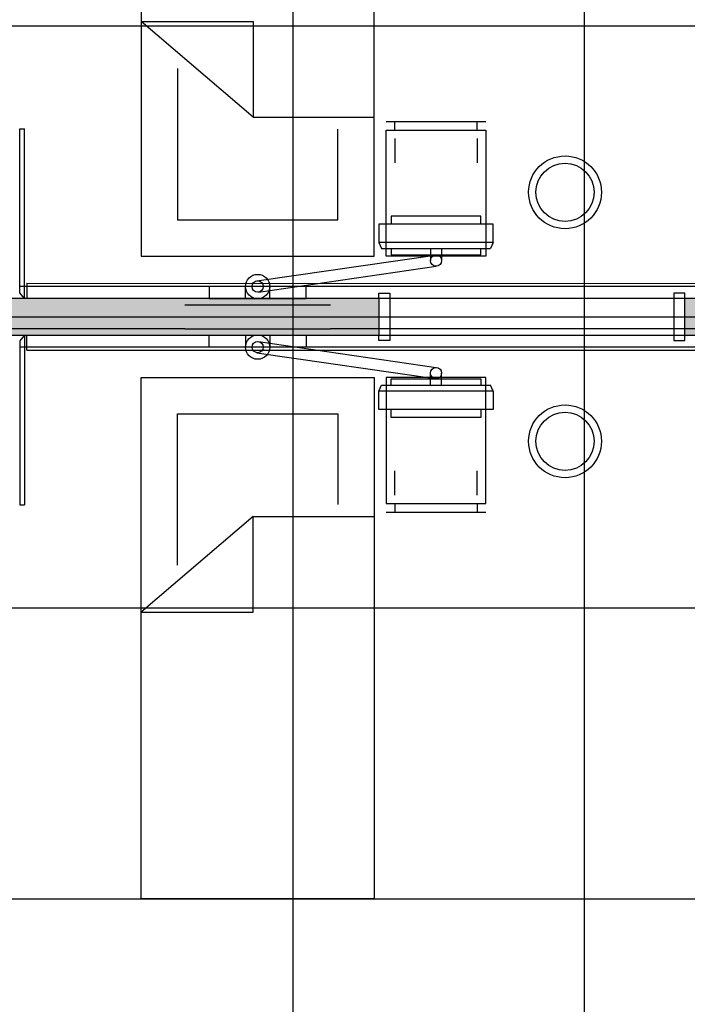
# Model space of a CAD drawing. Header units: millimetres. Extents: x 2502971067 to 2502991033, y 5626762590 to 5626807088.
# Tile 101 of 109: x 2502984725 to 2502987475, y 5626799576 to 5626803635. Entities that reach past the tile are written whole.
import ezdxf

# ---------------------------------------------------------------- set-up
doc = ezdxf.new("R2010")
doc.units = ezdxf.units.MM
for name, color, linetype in [('A_Fenster-Innen', 2, 'Continuous'), ('A_Raster', 253, 'Continuous'), ('A_Schraffur-Wand', 9, 'Continuous'), ('A_Wand', 7, 'Continuous'), ('I_Bett', 2, 'Continuous'), ('I_Möbel', 2, 'Continuous')]:
    doc.layers.add(name, color=color, linetype=linetype)

msp = doc.modelspace()

# ---------------------------------------------------------------- hatches: boundary and pattern name
at = {"layer": 'A_Schraffur-Wand'}
h = msp.add_hatch(color=256, dxfattribs=at)
h.dxf.hatch_style = 1
h.paths.add_polyline_path([(2502984255.002392, 5626802484.997062), (2502984255.002203, 5626802334.997062), (2502986205.001935, 5626802334.997912), (2502986205.001935, 5626802334.998462), (2502986205.001935, 5626802484.997912)])
h = msp.add_hatch(color=256, dxfattribs=at)
h.dxf.hatch_style = 1
h.paths.add_polyline_path([(2502989755, 5626802334.99946), (2502989755, 5626802484.99946), (2502987465.001935, 5626802484.998462), (2502987465.002, 5626802334.998462)])

# ---------------------------------------------------------------- linework, layer by layer
at = {"layer": 'A_Fenster-Innen'}
for p, q in [((2502986205.001935, 5626802484.998462), (2502986205.001935, 5626802507.998462)), ((2502986205.001935, 5626802507.998462), (2502986250.001935, 5626802507.998462)), ((2502987465.002, 5626802484.9995), (2502986205.002, 5626802484.9995)), ((2502986250.001935, 5626802507.998462), (2502986250.001935, 5626802311.998462)), ((2502987465.001935, 5626802507.998462), (2502987420.001935, 5626802507.998462)), ((2502987420.001935, 5626802507.998462), (2502987420.001935, 5626802311.998462)), ((2502987465.001935, 5626802484.998462), (2502987465.001935, 5626802507.998462)), ((2502986205.001935, 5626802311.998462), (2502986205.001935, 5626802334.998462)), ((2502986205.002, 5626802334.9995), (2502987465.002, 5626802334.9995)), ((2502987465.001935, 5626802311.998462), (2502987465.001935, 5626802334.998462)), ((2502986250.001935, 5626802311.998462), (2502986205.001935, 5626802311.998462)), ((2502987420.001935, 5626802311.998462), (2502987465.001935, 5626802311.998462))]:
    msp.add_line(p, q, dxfattribs=at)
at = {"layer": 'A_Raster'}
for p, q in [((2502985850, 5626806160), (2502985850, 5626762660)), ((2502987050, 5626806160), (2502987050, 5626762660)), ((2502971300, 5626803610), (2502990800, 5626803610)), ((2502971300, 5626802410), (2502990800, 5626802410)), ((2502971300, 5626801210), (2502990800, 5626801210)), ((2502971300, 5626800010), (2502990800, 5626800010))]:
    msp.add_line(p, q, dxfattribs=at)
at = {"layer": 'A_Wand'}
for p, q in [((2502989129.993458, 5626802534.995549), (2502984725.000985, 5626802534.995549)), ((2502986205.001935, 5626802484.997912), (2502984255, 5626802484.997062)), ((2502986205.001935, 5626802484.997956), (2502986205.002, 5626802334.997956)), ((2502989755, 5626802484.99946), (2502987465.001935, 5626802484.998462)), ((2502987465.002, 5626802334.998506), (2502987465.001935, 5626802484.998506)), ((2502984255, 5626802334.997062), (2502989755, 5626802334.99946)), ((2502985405.04232, 5626802360.00002), (2502984525, 5626802360.00002)), ((2502987663.79553, 5626802360.00002), (2502986005.04232, 5626802360.00002)), ((2502986205.002, 5626802334.997956), (2502987465.002, 5626802334.998506)), ((2502989129.993458, 5626802284.995549), (2502984725.000985, 5626802284.995549))]:
    msp.add_line(p, q, dxfattribs=at)
at = {"layer": 'I_Bett'}
for p, q in [((2502985225.024019, 5626804809.999979), (2502985225.024019, 5626802659.999979)), ((2502986185.02408, 5626802659.999979), (2502986185.02408, 5626804809.999979)), ((2502985686.04439, 5626803233.466532), (2502985225.024019, 5626803626.997232)), ((2502985225.024019, 5626803626.997232), (2502985686.04439, 5626803626.997232)), ((2502985686.04439, 5626803626.997232), (2502985686.04439, 5626803233.466532)), ((2502985375.024035, 5626803433.21702), (2502985375.024035, 5626802809.999918)), ((2502985686.04439, 5626803233.466532), (2502986185.02408, 5626803233.466532)), ((2502986235.02408, 5626803214.999979), (2502986645.02408, 5626803214.999979)), ((2502986270.024065, 5626803179.999979), (2502986270.024065, 5626803214.999979)), ((2502986610.024096, 5626803179.999979), (2502986610.024096, 5626803214.999979)), ((2502986035.024065, 5626802809.999918), (2502986035.024065, 5626803184.006754)), ((2502986235.02408, 5626802659.999979), (2502986235.02408, 5626803179.999979)), ((2502986235.02408, 5626803179.999979), (2502986645.02408, 5626803179.999979)), ((2502986645.02408, 5626803179.999979), (2502986645.02408, 5626802659.999979)), ((2502986270.024065, 5626803144.999918), (2502986270.024065, 5626803044.999979)), ((2502986610.024096, 5626803144.999918), (2502986610.024096, 5626803044.999979)), ((2502985375.024035, 5626802809.999918), (2502986035.024065, 5626802809.999918)), ((2502985225.024019, 5626802659.999979), (2502986185.02408, 5626802659.999979)), ((2502986645.02408, 5626802659.999979), (2502986235.02408, 5626802659.999979)), ((2502985225.024019, 5626802159.997515), (2502986185.02408, 5626802159.997515)), ((2502985225.024019, 5626800009.997454), (2502985225.024019, 5626802159.997515)), ((2502986185.02408, 5626802159.997515), (2502986185.02408, 5626800009.997454)), ((2502986645.02408, 5626802159.997515), (2502986235.02408, 5626802159.997515)), ((2502986235.02408, 5626802159.997515), (2502986235.02408, 5626801639.997515)), ((2502986645.02408, 5626801639.997515), (2502986645.02408, 5626802159.997515)), ((2502985375.024035, 5626802009.997515), (2502986035.024065, 5626802009.997515)), ((2502985375.024035, 5626801386.780474), (2502985375.024035, 5626802009.997515)), ((2502986035.024065, 5626802009.997515), (2502986035.024065, 5626801635.990679)), ((2502986270.024065, 5626801674.997515), (2502986270.024065, 5626801774.997515)), ((2502986610.024096, 5626801674.997515), (2502986610.024096, 5626801774.997515)), ((2502986235.02408, 5626801639.997515), (2502986645.02408, 5626801639.997515)), ((2502986270.024065, 5626801639.997515), (2502986270.024065, 5626801604.997515)), ((2502986610.024096, 5626801639.997515), (2502986610.024096, 5626801604.997515)), ((2502986235.02408, 5626801604.997515), (2502986645.02408, 5626801604.997515)), ((2502985686.04439, 5626801586.530962), (2502985225.024019, 5626801193.0002)), ((2502985686.04439, 5626801193.0002), (2502985686.04439, 5626801586.530962)), ((2502985686.04439, 5626801586.530962), (2502986185.02408, 5626801586.530962)), ((2502985225.024019, 5626801193.0002), (2502985686.04439, 5626801193.0002)), ((2502986185.02408, 5626800009.997454), (2502985225.024019, 5626800009.997454))]:
    msp.add_line(p, q, dxfattribs=at)
for centre, radius in [((2502986971.325396, 5626802923.298624), 150.000006), ((2502986971.325396, 5626802923.298624), 120.000005), ((2502986971.325396, 5626801896.698809), 150.000006), ((2502986971.325396, 5626801896.698809), 120.000005)]:
    msp.add_circle(centre, radius, dxfattribs=at)
at = {"layer": 'I_Möbel'}
for p, q in [((2502984725, 5626803184.99775), (2502984745, 5626803184.99775)), ((2502984725, 5626802508.579881), (2502984725, 5626803184.99775)), ((2502984745, 5626802484.99788), (2502984745, 5626803184.99788)), ((2502986255.04232, 5626802825.06583), (2502986255.04232, 5626802791.94083)), ((2502986625.04232, 5626802825.06583), (2502986255.04232, 5626802825.06583)), ((2502986625.04232, 5626802791.94083), (2502986625.04232, 5626802825.06583)), ((2502986205.04232, 5626802791.94083), (2502986205.04232, 5626802716.94083)), ((2502986675.04232, 5626802791.94083), (2502986205.04232, 5626802791.94083)), ((2502986675.04232, 5626802716.94083), (2502986675.04232, 5626802791.94083)), ((2502986205.04232, 5626802716.94083), (2502986215.04232, 5626802691.94083)), ((2502986675.04232, 5626802716.94083), (2502986205.04232, 5626802716.94083)), ((2502986215.04232, 5626802691.94083), (2502986665.04232, 5626802691.94083)), ((2502986255.04232, 5626802691.94083), (2502986255.04232, 5626802665.06583)), ((2502986416.91732, 5626802691.94083), (2502986416.91732, 5626802641.94083)), ((2502986462.91845, 5626802691.94083), (2502986462.91845, 5626802641.94083)), ((2502986625.04232, 5626802665.06583), (2502986625.04232, 5626802691.94083)), ((2502986675.04232, 5626802716.94083), (2502986665.04232, 5626802691.94083)), ((2502985701.6546, 5626802557.874411), (2502986434.49635, 5626802664.39095)), ((2502986255.04232, 5626802665.06583), (2502986625.04232, 5626802665.06583)), ((2502985708.30061, 5626802512.281301), (2502986441.14236, 5626802618.79784)), ((2502984755, 5626802548.06431), (2502989129.99346, 5626802548.002311)), ((2502984755, 5626802548.06431), (2502984755, 5626802484.99788)), ((2502985505.04232, 5626802534.9989), (2502985505.04232, 5626802484.9989)), ((2502985905.04232, 5626802534.9989), (2502985505.04232, 5626802534.9989)), ((2502985655.04232, 5626802484.9989), (2502985655.04232, 5626802534.9989)), ((2502985755.04232, 5626802484.9989), (2502985755.04232, 5626802534.9989)), ((2502985905.04232, 5626802484.9989), (2502985905.04232, 5626802534.9989)), ((2502984745, 5626802484.99788), (2502984725, 5626802508.579881)), ((2502985505.04232, 5626802484.9989), (2502985905.04232, 5626802484.9989)), ((2502985405.04232, 5626802459.9989), (2502986005.04232, 5626802459.9989)), ((2502984745, 5626802335.00104), (2502984725, 5626802311.41904)), ((2502984745, 5626802335.00104), (2502984745, 5626801635.00104)), ((2502984755, 5626802271.93461), (2502984755, 5626802335.00104)), ((2502985405.04232, 5626802360.00002), (2502986005.04232, 5626802360.00002)), ((2502985505.04232, 5626802335.00002), (2502985905.04232, 5626802335.00002)), ((2502985505.04232, 5626802285.00002), (2502985505.04232, 5626802335.00002)), ((2502985655.04232, 5626802335.00002), (2502985655.04232, 5626802285.00002)), ((2502985755.04232, 5626802335.00002), (2502985755.04232, 5626802285.00002)), ((2502985905.04232, 5626802335.00002), (2502985905.04232, 5626802285.00002)), ((2502984725, 5626802311.41904), (2502984725, 5626801635.00117)), ((2502985905.04232, 5626802285.00002), (2502985505.04232, 5626802285.00002)), ((2502985708.30061, 5626802307.71762), (2502986441.14236, 5626802201.20108)), ((2502984755, 5626802271.93461), (2502989129.99346, 5626802271.99661)), ((2502985701.6546, 5626802262.12451), (2502986434.49635, 5626802155.60797)), ((2502986416.91732, 5626802128.05809), (2502986416.91732, 5626802178.05809)), ((2502986462.91845, 5626802128.05809), (2502986462.91845, 5626802178.05809)), ((2502986205.04232, 5626802103.05809), (2502986215.04232, 5626802128.05809)), ((2502986215.04232, 5626802128.05809), (2502986665.04232, 5626802128.05809)), ((2502986255.04232, 5626802128.05809), (2502986255.04232, 5626802154.93309)), ((2502986255.04232, 5626802154.93309), (2502986625.04232, 5626802154.93309)), ((2502986625.04232, 5626802154.93309), (2502986625.04232, 5626802128.05809)), ((2502986675.04232, 5626802103.05809), (2502986665.04232, 5626802128.05809)), ((2502986205.04232, 5626802028.05809), (2502986205.04232, 5626802103.05809)), ((2502986675.04232, 5626802103.05809), (2502986205.04232, 5626802103.05809)), ((2502986675.04232, 5626802103.05809), (2502986675.04232, 5626802028.05809)), ((2502986675.04232, 5626802028.05809), (2502986205.04232, 5626802028.05809)), ((2502986255.04232, 5626801994.93309), (2502986255.04232, 5626802028.05809)), ((2502986625.04232, 5626802028.05809), (2502986625.04232, 5626801994.93309)), ((2502986625.04232, 5626801994.93309), (2502986255.04232, 5626801994.93309)), ((2502984725, 5626801635.00117), (2502984745, 5626801635.00117))]:
    msp.add_line(p, q, dxfattribs=at)
for centre, radius in [((2502986440.04232, 5626802641.94083), 23.125), ((2502985705.04232, 5626802534.9989), 50), ((2502985705.04232, 5626802534.9989), 23.125), ((2502985705.04232, 5626802285.00002), 50), ((2502985705.04232, 5626802285.00002), 23.125), ((2502986440.04232, 5626802178.05809), 23.125)]:
    msp.add_circle(centre, radius, dxfattribs=at)

doc.saveas('drawing.dxf')
